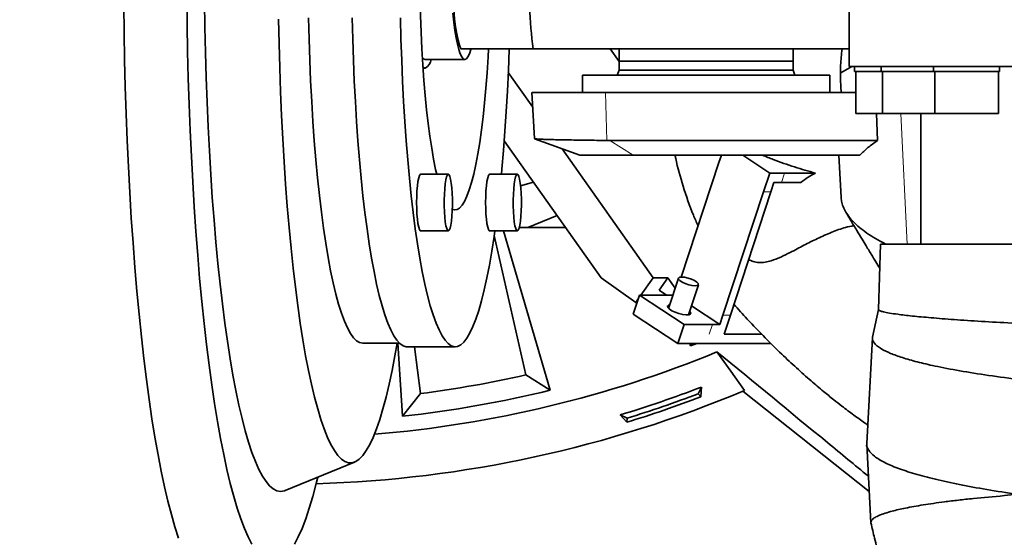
# Model space of a CAD drawing. Header units: millimetres. Extents: x 0 to 14900, y 0 to 10500.
# Tile 32 of 46: x 10864 to 11147, y 5885 to 6034. Entities that reach past the tile are written whole.
import ezdxf

# ---------------------------------------------------------------- set-up
doc = ezdxf.new("R2010")
doc.units = ezdxf.units.MM
doc.header["$LTSCALE"] = 25
doc.layers.add('THICK_LINE', color=7, linetype='Continuous')
doc.styles.add('SLDTEXTSTYLE0', font='TXT', dxfattribs={"width": 0.605})
doc.dimstyles.new('SLDDIMSTYLE1', dxfattribs={"dimtxt": 87.5, "dimasz": 87.5, "dimexe": 0, "dimexo": 0.0625, "dimgap": 21.875, "dimtad": 1, "dimdec": 4, "dimlfac": 25, "dimzin": 12, "dimdsep": 46, "dimtxsty": 'SLDTEXTSTYLE0', "dimsah": 1, "dimcen": 0.09, "dimadec": 1, "dimazin": 3, "dimtfac": 1, "dimtofl": 0, "dimtmove": 0, "dimatfit": 3, "dimfxl": 1, "dimfrac": 2, "dimtolj": 1, "dimtzin": 12, "dimarcsym": 0})

# ---------------------------------------------------------------- blocks, each defined once
blk = doc.blocks.new('_D_6')
at = {"layer": 'THICK_LINE'}
for p, q in [((13956.03, 6243.72), (14267.68, 6243.72)), ((7967.86, 5719.82), (7660.95, 5665.71))]:
    blk.add_line(p, q, dxfattribs=at)
blk.add_arc((10939.03, 6243.72), 3291.15, 190, 0, dxfattribs=at)
for points in [[(14230.18, 6243.72), (14216.52, 6156.4), (14241.52, 6156.06)], [(7697.88, 5672.22), (7701.93, 5583.92), (7726.49, 5588.59)]]:
    blk.add_solid(points, dxfattribs=at)
at = {"layer": 'THICK_LINE', "insert": (11092.19, 3066.62), "char_height": 87.5, "attachment_point": 1, "rotation": 5, "style": 'SLDTEXTSTYLE0'}
blk.add_mtext('170°', dxfattribs=at)

msp = doc.modelspace()

# ---------------------------------------------------------------- linework, layer by layer
at = {"color": 7, "linetype": 'Continuous', "lineweight": 35}
for p, q in [((11102.5283748, 6048.2177596), (11102.5283748, 6020.2214609)), ((11102.5283748, 6025.2214609), (11011.7529854, 6025.2214609)), ((11033.9221007, 6025.2214609), (11036.4374433, 6021.6548464)), ((11036.4374433, 6025.2214609), (11036.4374433, 6021.7214609)), ((11086.4374433, 6021.7214609), (11086.4374433, 6025.2214609)), ((10980.1697838, 6019.7214609), (10980.7912451, 6019.7214609)), ((10980.7912451, 6022.2214609), (10992.17077, 6022.2214609)), ((11036.4374433, 6021.7214609), (11036.4374433, 6019.0951996)), ((11086.4374433, 6021.7214609), (11036.4374433, 6021.7214609)), ((11086.4374433, 6019.0951996), (11086.4374433, 6021.7214609)), ((11100.0896923, 6018.3851165), (11103.2723478, 6020.2214609)), ((11400.8469471, 6020.2214609), (11102.5283748, 6020.2214609)), ((11103.9952602, 6020.2214609), (11103.9952602, 6018.7214609)), ((11111.6668997, 6020.2214609), (11111.6668997, 6018.7214609)), ((11126.674891, 6020.2214609), (11126.674891, 6018.7214609)), ((11145.674891, 6018.7214609), (11145.674891, 6020.2214609)), ((11004.6428291, 6018.4849363), (11011.6591572, 6008.536177)), ((11025.9374433, 6017.7214609), (11025.9374433, 6012.7214609)), ((11025.9374433, 6017.7214609), (11096.9374433, 6017.7214609)), ((11036.4374433, 6019.0951996), (11035.9374433, 6017.7214609)), ((11036.4374433, 6019.0951996), (11086.4374433, 6019.0951996)), ((11086.9374433, 6017.7214609), (11086.4374433, 6019.0951996)), ((11096.9374433, 6012.7214609), (11096.9374433, 6017.7214609)), ((11111.6668997, 6018.7214609), (11103.9952602, 6018.7214609)), ((11104.3602602, 6018.7214609), (11104.3602602, 6006.7214609)), ((11126.674891, 6018.7214609), (11111.6668997, 6018.7214609)), ((11112.0318997, 6018.7214609), (11112.0318997, 6006.7214609)), ((11145.674891, 6018.7214609), (11126.674891, 6018.7214609)), ((11127.039891, 6018.7214609), (11127.039891, 6006.7214609)), ((11145.309891, 6006.7214609), (11145.309891, 6018.7214609)), ((11011.4381815, 6012.7214609), (11012.1376074, 5999.4743238)), ((11104.3602602, 6012.7214609), (11032.5439864, 6012.7214609)), ((11104.3602602, 6006.7214609), (11110.9407637, 6006.7214609)), ((11110.2869504, 6006.7214609), (11110.6289163, 5998.9541477)), ((11110.9407637, 6006.7214609), (11112.0318997, 6006.7214609)), ((11112.0318997, 6006.7214609), (11120.4917276, 6006.7214609)), ((11120.4917276, 6006.7214609), (11127.039891, 6006.7214609)), ((11123.0283748, 6006.7214609), (11123.0283748, 5969.2214609)), ((11127.039891, 6006.7214609), (11137.4085516, 6006.7214609)), ((11137.4085516, 6006.7214609), (11145.309891, 6006.7214609)), ((11003.4995158, 5998.8928869), (11031.2632285, 5959.5255014)), ((11012.1832174, 5999.4500213), (11025.1748304, 5994.7214609)), ((11033.7622361, 5998.9541477), (11032.9618419, 5998.9580144)), ((11033.7622361, 5998.9541477), (11110.6289163, 5998.9541477)), ((11020.0990397, 5996.5688976), (11046.223767, 5959.5255014)), ((11040.4823985, 5994.7214609), (11025.1748304, 5994.7214609)), ((11105.5839068, 5994.7214609), (11040.4823985, 5994.7214609)), ((11065.1065979, 5992.6097044), (11065.8010741, 5994.7214609)), ((11079.6783071, 5989.5951859), (11071.9252975, 5994.7214609)), ((11099.5344211, 5994.7199754), (11100.178051, 5982.5297997)), ((11065.1065979, 5992.6097044), (11054.2972294, 5959.7406807)), ((10987.4299782, 5989.2671031), (10979.513787, 5989.2671031)), ((11007.2343489, 5989.2671031), (10999.3181577, 5989.2671031)), ((11077.8900067, 5984.1573391), (11079.6783071, 5989.5951859)), ((11083.9320799, 5989.5951859), (11079.6783071, 5989.5951859)), ((11092.7803129, 5989.5951859), (11083.9320799, 5989.5951859)), ((11011.8913837, 5986.9936895), (11008.1579947, 5985.9174491)), ((11080.0168931, 5984.1573391), (11080.9110433, 5986.8762625)), ((11083.0379297, 5986.8762625), (11080.9110433, 5986.8762625)), ((11088.5858826, 5986.8762625), (11083.0379297, 5986.8762625)), ((11077.8900067, 5984.1573391), (11066.2660539, 5948.8113354)), ((11080.0168931, 5984.1573391), (11068.3929403, 5948.8113354)), ((11010.2993448, 5973.9652521), (11018.6778826, 5977.3708152)), ((10979.513787, 5972.9971031), (10987.4299782, 5972.9971031)), ((10999.3181577, 5972.9971031), (11007.2343489, 5972.9971031)), ((11003.3172486, 5972.9971031), (11016.6607935, 5927.2336265)), ((11007.7900195, 5973.9652521), (11010.2993448, 5973.9652521)), ((11010.2993448, 5973.9652521), (11021.0796442, 5973.9652521)), ((11000.5988063, 5971.6193065), (11009.651554, 5931.6119183)), ((11111.5283748, 5969.2214609), (11110.8705452, 5950.3836861)), ((11111.5283748, 5969.2214609), (11396.6123707, 5969.2214609)), ((11031.2632285, 5959.5255014), (11041.2369209, 5952.4544336)), ((11042.7111286, 5954.5447773), (11046.223767, 5959.5255014)), ((11046.223767, 5959.5255014), (11050.4775398, 5959.5255014)), ((11047.9364887, 5955.9224335), (11050.4775398, 5959.5255014)), ((11052.561129, 5956.571089), (11050.4775398, 5959.5255014)), ((11053.4955843, 5959.4125717), (11050.6443901, 5950.7426878)), ((11056.3440894, 5948.868274), (11059.1952836, 5957.5381579)), ((11047.9364887, 5955.9224335), (11050.0200643, 5954.5447773)), ((11040.5202436, 5949.1069306), (11042.308544, 5954.5447773)), ((11041.2369209, 5952.4544336), (11041.9567902, 5953.4751679)), ((11041.2369209, 5952.4544336), (11041.6211096, 5952.4544336)), ((11055.0919528, 5946.0924121), (11042.308544, 5954.5447773)), ((11050.4616085, 5954.5447773), (11042.308544, 5954.5447773)), ((11050.4616085, 5954.5447773), (11051.8947523, 5954.5447773)), ((11040.5202436, 5949.1069306), (11053.3036523, 5940.6545654)), ((11057.206683, 5951.4912403), (11065.3719037, 5946.0924121)), ((11110.8753298, 5950.387151), (11109.1687682, 5942.4232391)), ((11066.2660539, 5948.8113354), (11065.3719037, 5946.0924121)), ((11068.3929403, 5948.8113354), (11066.6046399, 5943.3734887)), ((11053.3036523, 5940.6545654), (11055.0919528, 5946.0924121)), ((11063.2450173, 5946.0924121), (11055.0919528, 5946.0924121)), ((11063.2450173, 5946.0924121), (11065.3719037, 5946.0924121)), ((10962.8828519, 5940.7214609), (10973.4261698, 5940.7214609)), ((10974.3229782, 5919.7683274), (10972.9516325, 5940.7214609)), ((11080.0367499, 5940.6545654), (11053.3036523, 5940.6545654)), ((11056.9655845, 5939.9416783), (11056.7236673, 5940.6545654)), ((11056.9655845, 5939.9416783), (11057.2683224, 5940.6545654)), ((11058.7856233, 5940.6545654), (11056.9655845, 5939.9416783)), ((11077.34945, 5943.3734887), (11066.6046399, 5943.3734887)), ((11109.1479572, 5942.4173983), (11107.5392121, 5911.9478152)), ((10975.5626377, 5939.7214609), (10989.4159723, 5939.7214609)), ((10979.4120449, 5926.279877), (10977.7020595, 5939.7214609)), ((11016.6607935, 5927.2336265), (11009.651554, 5931.6119183)), ((11059.1301473, 5926.200649), (11060.0805541, 5928.1406706)), ((11071.9866068, 5926.9682078), (11108.2466789, 5898.1256442)), ((10974.3229782, 5919.7683274), (10979.4120449, 5926.279877)), ((11059.9252914, 5925.3276492), (11059.1301473, 5926.200649)), ((11036.8000808, 5920.1699831), (11038.7401025, 5919.2195763)), ((11038.6468831, 5918.0424217), (11038.7401025, 5919.2195763)), ((11107.5289571, 5911.7193855), (11108.7220307, 5889.1224224)), ((10940.5986803, 5898.4422584), (10960.5276548, 5906.5935053))]:
    msp.add_line(p, q, dxfattribs=at)
at = {"color": 8, "linetype": 'Continuous', "lineweight": 18}
for p, q in [((11032.9618419, 5998.9580144), (11032.5439864, 6012.7214609)), ((11119.1032066, 5969.2214609), (11117.3125316, 6006.7214609)), ((11033.7622361, 5998.9541477), (11040.4823985, 5994.7214609)), ((11083.9320799, 5989.5951859), (11083.0379297, 5986.8762625)), ((11080.0168931, 5984.1573391), (11077.8900067, 5984.1573391)), ((11066.2660539, 5948.8113354), (11068.3929403, 5948.8113354)), ((11062.3508671, 5943.3734887), (11063.2450173, 5946.0924121))]:
    msp.add_line(p, q, dxfattribs=at)
at = {"color": 7, "linetype": 'Continuous', "lineweight": 35, "flags": 128}
for points in [[(10991.0537648, 6074.2214609), (10990.6367922, 6073.1140793), (10990.2420543, 6071.667626), (10989.8752727, 6069.9030671), (10989.541764, 6067.8459795), (10989.2463622, 6065.5261804), (10988.9933492, 6062.9772947), (10988.7863923, 6060.2362682), (10988.6284914, 6057.3428315), (10988.5219351, 6054.3389244), (10988.468268, 6051.2680881), (10988.468268, 6048.1748336), (10988.5219351, 6045.1039973), (10988.6284914, 6042.1000902), (10988.7863923, 6039.2066535), (10988.9933492, 6036.465627), (10989.2463622, 6033.9167414), (10989.541764, 6031.5969422), (10989.8752727, 6029.5398546), (10990.2420543, 6027.7752957), (10990.6367922, 6026.3288425), (10991.0537648, 6025.2214609)], [(10979.2056736, 6049.7214609), (10979.2311072, 6044.7326943), (10979.3072813, 6039.7687816), (10979.4338163, 6034.8544526), (10979.610082, 6030.0141903), (10979.8352001, 6025.2721086), (10980.1080492, 6020.6518323), (10980.4272698, 6016.1763795), (10980.7912718, 6011.8680466), (10981.1982415, 6007.7482975), (10981.6461516, 6003.8376566), (10982.1327705, 6000.1556065), (10982.6556739, 5996.720491), (10983.2122569, 5993.5494236), (10983.7997464, 5990.6582026), (10984.1172262, 5989.2671031)], [(10912.389562, 6040.0080354), (10912.4782533, 6032.2581317), (10912.6174117, 6024.5439046), (10912.806753, 6016.8811138), (10913.0458904, 6009.285414), (10913.3343353, 6001.7723227), (10913.6714984, 5994.3571887), (10914.0566909, 5987.0551608), (10914.4891259, 5979.8811565), (10914.96792, 5972.849832), (10915.492095, 5965.9755517), (10916.0605801, 5959.2723596), (10916.6722138, 5952.7539499), (10917.3257467, 5946.4336391), (10918.0198436, 5940.3243395), (10918.7530865, 5934.438532), (10919.5239774, 5928.7882408), (10920.3309415, 5923.3850093), (10921.1723301, 5918.239876), (10922.0464244, 5913.3633519), (10922.9514386, 5908.7653997), (10923.8855239, 5904.4554126), (10924.8467719, 5900.4421958), (10925.8332189, 5896.7339479), (10926.8428497, 5893.3382448), (10927.8736015, 5890.2620236), (10928.9233687, 5887.5115689), (10929.9900067, 5885.0924997), (10931.0713362, 5883.009758)], [(10894.2521453, 6037.8496517), (10894.3531957, 6029.9609357), (10894.5045239, 6022.1109019), (10894.7058338, 6014.314917), (10894.9567313, 6006.5882421), (10895.2567252, 5998.9460025), (10895.6052283, 5991.4031583), (10896.0015583, 5983.9744749), (10896.4449395, 5976.6744943), (10896.9345039, 5969.5175065), (10897.4692931, 5962.5175218), (10898.0482603, 5955.6882429), (10898.6702721, 5949.0430384), (10899.3341109, 5942.5949166), (10900.0384772, 5936.3565001), (10900.7819922, 5930.3400008), (10901.5632003, 5924.5571964), (10902.3805725, 5919.0194069), (10903.2325085, 5913.7374727), (10904.1173408, 5908.7217336), (10905.0333371, 5903.9820081), (10905.9787045, 5899.5275745), (10906.9515923, 5895.3671524), (10907.9500959, 5891.5088861), (10908.9722609, 5887.9603284), (10910.0160863, 5884.7284256)], [(10917.4884269, 6038.7444947), (10917.5904723, 6031.4550053), (10917.7432425, 6024.2081781), (10917.9463806, 6017.0209383), (10918.1994122, 6009.910072), (10918.5017463, 6002.8921872), (10918.8526768, 5995.9836742), (10919.2513841, 5989.2006684), (10919.6969371, 5982.5590117), (10920.188295, 5976.0742159), (10920.7243103, 5969.7614268), (10921.3037311, 5963.635388), (10921.9252041, 5957.7104072), (10922.5872779, 5952.0003225), (10923.2884062, 5946.51847), (10924.0269514, 5941.2776529), (10924.8011887, 5936.2901114), (10925.6093097, 5931.567494), (10926.4494271, 5927.1208307), (10927.3195788, 5922.9605068), (10928.2177323, 5919.096239), (10929.1417902, 5915.5370525), (10930.0895942, 5912.2912598), (10931.0589306, 5909.3664418), (10932.0475355, 5906.7694295), (10933.0531, 5904.5062882), (10934.0732756, 5902.5823037), (10935.1056795, 5901.0019695), (10936.1479007, 5899.7689765), (10937.1975048, 5898.8862046), (10938.2520405, 5898.3557154), (10939.3090449, 5898.1787478), (10940.3660492, 5898.3557154), (10940.5986803, 5898.4422584)], [(10947.3067898, 6034.2091435), (10947.4600431, 6028.0751), (10947.6636024, 6022.0116624), (10947.9168038, 6016.0386085), (10948.2188212, 6010.175421), (10948.5686697, 6004.4412244), (10948.9652081, 5998.8547226), (10949.407143, 5993.4341375), (10949.8930328, 5988.19715), (10950.4212927, 5983.160842), (10950.9901996, 5978.3416409), (10951.5978978, 5973.7552659), (10952.2424053, 5969.4166768), (10952.9216197, 5965.3400253), (10953.6333255, 5961.5386085), (10954.3752014, 5958.0248258), (10955.1448274, 5954.8101385), (10955.9396933, 5951.9050321), (10956.7572063, 5949.3189827), (10957.5947, 5947.0604252), (10958.4494424, 5945.1367267), (10959.3186457, 5943.5541619), (10960.1994748, 5942.3178928), (10961.0890564, 5941.4319517), (10961.984489, 5940.8992285), (10962.8828519, 5940.7214609)], [(10975.5626377, 5939.7214609), (10975.3379137, 5939.732475), (10974.4399177, 5939.9967032), (10973.545518, 5940.612413), (10972.6575799, 5941.5776319), (10971.7789475, 5942.8892681), (10970.9124354, 5944.54312), (10970.0608193, 5946.5338899), (10969.2268271, 5948.8552007), (10968.4131305, 5951.4996165), (10967.6223359, 5954.4586665), (10966.8569765, 5957.7228719), (10966.119504, 5961.2817765), (10965.4122807, 5965.1239801), (10964.737572, 5969.237175), (10964.0975392, 5973.6081853), (10963.4942327, 5978.2230093), (10962.9295848, 5983.0668645), (10962.4054045, 5988.1242344), (10961.9233707, 5993.3789188), (10961.4850276, 5998.8140853), (10961.0917794, 6004.4123236), (10960.7448856, 6010.1557006), (10960.4454576, 6016.0258187), (10960.1944545, 6022.0038741), (10959.9926803, 6028.0707173), (10959.8407814, 6034.2069144)], [(11000.7958613, 5972.9971031), (11000.5655197, 5971.3913095), (10999.9078856, 5967.1475073), (10999.2166427, 5963.1682144), (10998.4940054, 5959.4661776), (10997.7422884, 5956.0532557), (10996.9638996, 5952.9403813), (10996.1613326, 5950.1375259), (10995.3371582, 5947.6536679), (10994.4940164, 5945.4967637), (10993.6346081, 5943.6737227), (10992.7616863, 5942.1903846), (10991.8780471, 5941.0515009), (10990.9865211, 5940.2607199), (10990.0899642, 5939.8205746), (10989.1912483, 5939.732475), (10988.2932523, 5939.9967032), (10987.3988527, 5940.612413), (10986.5109145, 5941.5776319), (10985.6322821, 5942.8892681), (10984.76577, 5944.54312), (10983.9141539, 5946.5338899), (10983.0801618, 5948.8552007), (10982.2664652, 5951.4996165), (10981.4756706, 5954.4586665), (10980.7103112, 5957.7228719), (10979.9728387, 5961.2817765), (10979.2656153, 5965.1239801), (10978.5909066, 5969.237175), (10977.9508739, 5973.6081853), (10977.3475673, 5978.2230093), (10976.7829195, 5983.0668645), (10976.2587391, 5988.1242344), (10975.7767054, 5993.3789188), (10975.3383623, 5998.8140853), (10974.945114, 6004.4123236), (10974.5982203, 6010.1557006), (10974.2987923, 6016.0258187), (10974.0477892, 6022.0038741), (10973.846015, 6028.0707173), (10973.694116, 6034.2069144)], [(10992.17077, 6022.2214609), (10991.7182069, 6022.4007131), (10991.2715437, 6022.9361332), (10990.8366032, 6023.8207409), (10990.4190557, 6025.0430041), (10990.0243444, 6026.5869887), (10989.6576151, 6028.4325666), (10989.3236486, 6030.5556777), (10989.0267986, 6032.9286442), (10988.7709352, 6035.5205307)], [(10938.7363706, 6033.7941784), (10938.8752553, 6026.7670128), (10939.0641413, 6019.7960205), (10939.3025661, 6012.8982608), (10939.5899464, 6006.0906136), (10939.9255788, 5999.3897384), (10940.3086421, 5992.8120334), (10940.7381988, 5986.3735953), (10941.2131977, 5980.09018), (10941.7324764, 5973.9771641), (10942.2947642, 5968.0495072), (10942.898685, 5962.3217153), (10943.5427609, 5956.8078052), (10944.2254158, 5951.5212704), (10944.9449791, 5946.4750479), (10945.6996899, 5941.6814867), (10946.4877014, 5937.1523174), (10947.307085, 5932.8986237), (10948.1558357, 5928.930815), (10949.0318764, 5925.2586013), (10949.9330633, 5921.890969), (10950.8571911, 5918.8361594), (10951.8019981, 5916.101648), (10952.7651725, 5913.6941267), (10953.744357, 5911.6194871), (10954.7371554, 5909.8828062), (10955.7411383, 5908.4883339), (10956.7538487, 5907.4394827), (10957.7728083, 5906.7388194), (10958.7955236, 5906.3880585), (10959.8194918, 5906.3880585), (10960.8422071, 5906.7388194), (10961.8611667, 5907.4394827), (10962.8738771, 5908.4883339), (10963.87786, 5909.8828062), (10964.8706585, 5911.6194871), (10965.849843, 5913.6941267), (10966.8130173, 5916.101648), (10967.7578244, 5918.8361594), (10968.6819521, 5921.890969), (10969.583139, 5925.2586013), (10970.4591797, 5928.930815), (10971.3079304, 5932.8986237), (10972.1273141, 5937.1523174), (10972.7548082, 5940.7214609)], [(10979.9737014, 6022.810833), (10980.338682, 6022.4007131), (10980.7912451, 6022.2214609)], [(10988.5722055, 5979.2398029), (10989.2357761, 5979.0089125), (10989.9563366, 5979.0970116), (10990.6742051, 5979.5369581), (10991.3858051, 5980.3265602), (10992.0875915, 5981.4618842), (10992.776068, 5982.9372741), (10993.4478047, 5984.7453794), (10994.0994551, 5986.8771922), (10994.7277725, 5989.3220921), (10995.3296268, 5992.0678985), (10995.9020196, 5995.1009321), (10996.4420993, 5998.4060825), (10996.9471751, 6001.9668834), (10997.4147308, 6005.7655953), (10997.8424372, 6009.7832931), (10998.2281633, 6013.9999608), (10998.5699875, 6018.3945912), (10998.8662069, 6022.9452906), (10998.9918658, 6025.1805774)], [(10993.9440108, 6025.1168763), (10993.9224843, 6025.0430041), (10993.5049368, 6023.8207409), (10993.0699963, 6022.9361332), (10992.6233331, 6022.4007131), (10992.17077, 6022.2214609)], [(11004.8976283, 6025.2202702), (11004.8912403, 6025.0274059), (11004.6647609, 6019.0025437), (11004.3894351, 6013.0760834), (11004.0661448, 6007.2670094), (11003.6959255, 6001.5939297), (11003.2799632, 5996.075017), (11002.8195904, 5990.7279501), (11002.6832281, 5989.2671031)], [(10980.7912451, 6019.7214609), (10980.3229737, 6019.8973222), (10980.1473939, 6020.0548034)], [(10979.513787, 5989.2671031), (10979.3910243, 5989.2225387), (10979.1508642, 5988.8689479), (10978.9265655, 5988.1772198), (10978.7279313, 5987.1775862), (10978.5636428, 5985.9137361), (10978.4408801, 5984.4409057), (10978.3650085, 5982.8234647), (10978.3393441, 5981.1321031), (10978.3650085, 5979.4407415), (10978.4408801, 5977.8233005), (10978.5636428, 5976.3504701), (10978.7279313, 5975.0866199), (10978.9265655, 5974.0869864), (10979.1508642, 5973.3952583), (10979.3910243, 5973.0416675), (10979.513787, 5972.9971031)], [(10988.5528307, 5978.7474882), (10988.456717, 5977.1825335), (10988.3157299, 5975.7901938), (10988.1360312, 5974.6313213), (10987.9254746, 5973.7565641), (10987.6932624, 5973.2041533), (10987.4495434, 5972.998232), (10987.2049694, 5973.1477999), (10986.9702293, 5973.6463202), (10986.7555825, 5974.472005), (10986.5704099, 5975.5887682), (10986.4228047, 5976.9478016), (10986.3192177, 5978.4897092), (10986.2641763, 5980.147102), (10986.2600861, 5981.8475441), (10986.3071257, 5983.5167179), (10986.4032394, 5985.0816727), (10986.5442265, 5986.4740123), (10986.7239252, 5987.6328849), (10986.9344818, 5988.5076421), (10987.166694, 5989.0600529), (10987.4104129, 5989.2659742), (10987.654987, 5989.1164063), (10987.8897271, 5988.617886), (10988.1043739, 5987.7922011), (10988.2895464, 5986.675438), (10988.4371517, 5985.3164045), (10988.5407387, 5983.774497), (10988.5957801, 5982.1171042), (10988.5998703, 5980.4166621), (10988.5528307, 5978.7474882)], [(10999.3181577, 5989.2671031), (10999.195395, 5989.2225387), (10998.9552349, 5988.8689479), (10998.7309363, 5988.1772198), (10998.532302, 5987.1775862), (10998.3680135, 5985.9137361), (10998.2452508, 5984.4409057), (10998.1693793, 5982.8234647), (10998.1437149, 5981.1321031), (10998.1693793, 5979.4407415), (10998.2452508, 5977.8233005), (10998.3680135, 5976.3504701), (10998.532302, 5975.0866199), (10998.7309363, 5974.0869864), (10998.9552349, 5973.3952583), (10999.195395, 5973.0416675), (10999.3181577, 5972.9971031)], [(11008.3572014, 5978.7474882), (11008.2610877, 5977.1825335), (11008.1201006, 5975.7901938), (11007.9404019, 5974.6313213), (11007.7298453, 5973.7565641), (11007.4976331, 5973.2041533), (11007.2539142, 5972.998232), (11007.0093401, 5973.1477999), (11006.7746, 5973.6463202), (11006.5599532, 5974.472005), (11006.3747806, 5975.5887682), (11006.2271754, 5976.9478016), (11006.1235884, 5978.4897092), (11006.068547, 5980.147102), (11006.0644568, 5981.8475441), (11006.1114964, 5983.5167179), (11006.2076101, 5985.0816727), (11006.3485972, 5986.4740123), (11006.5282959, 5987.6328849), (11006.7388525, 5988.5076421), (11006.9710647, 5989.0600529), (11007.2147836, 5989.2659742), (11007.4593577, 5989.1164063), (11007.6940978, 5988.617886), (11007.9087446, 5987.7922011), (11008.0939172, 5986.675438), (11008.2415224, 5985.3164045), (11008.3451094, 5983.774497), (11008.4001508, 5982.1171042), (11008.404241, 5980.4166621), (11008.3572014, 5978.7474882)], [(11054.4279226, 5959.7432196), (11055.2710007, 5959.6667586), (11056.2436713, 5959.4465979), (11057.2286159, 5959.1092922), (11058.1070358, 5958.6955255), (11058.7729805, 5958.2552041), (11059.1461273, 5957.8414374), (11059.1814691, 5957.5041317), (11058.8747432, 5957.283971), (11058.2629453, 5957.20751), (11057.4198672, 5957.283971), (11056.4471966, 5957.5041317), (11055.462252, 5957.8414374), (11054.5838321, 5958.2552041), (11053.9178874, 5958.6955255), (11053.5447406, 5959.1092922), (11053.5093988, 5959.4465979), (11053.8161247, 5959.6667586), (11054.4279226, 5959.7432196)], [(11056.6815766, 5949.8945016), (11056.7362875, 5949.838311), (11056.995184, 5949.4100734), (11056.8929849, 5949.0802883), (11056.440765, 5948.8846928), (11055.6875293, 5948.8444829), (11054.7149027, 5948.9640158), (11053.6282843, 5949.2303384), (11052.545426, 5949.6145905), (11051.5836725, 5950.0751323), (11050.8472445, 5950.5620571), (11050.4159455, 5951.0225989), (11050.3365134, 5951.406851), (11050.617556, 5951.6731736), (11050.9818772, 5951.7689154)], [(11072.4269432, 5927.1534007), (11068.4866977, 5932.6999744), (11064.5496679, 5938.2383379)], [(11060.0805541, 5928.1406706), (11060.0026102, 5926.7335323), (11059.9252914, 5925.3276492)], [(11038.6468831, 5918.0424217), (11037.7241136, 5919.105898), (11036.8000808, 5920.1699831)], [(10943.2915088, 5883.009758), (10944.3728384, 5885.0924997), (10945.4394763, 5887.5115689), (10946.4892435, 5890.2620236), (10947.5199953, 5893.3382448), (10948.5296261, 5896.7339479), (10949.5160731, 5900.4421958), (10949.9670726, 5902.2740701)]]:
    msp.add_lwpolyline(points, dxfattribs=at)
at = {"color": 7, "linetype": 'Continuous', "lineweight": 35}
for centre, radius, start, end in [((11174.404461, 6045.1132327), 163.8633123, 182.760472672, 186.972472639), ((10979.3306799, 6022.5819326), 3.2117829, 297.048989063, 353.555878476), ((10939.0283748, 6243.7214609), 330.2658527, 274.722768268, 292.337484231), ((10939.0283748, 6243.7214609), 320, 277.25, 282.75), ((10939.0283748, 6243.7214609), 343.5265853, 271.745781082, 292.850063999), ((10939.0283748, 6243.7214609), 325.8701302, 276.217834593, 283.782165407), ((10939.0283748, 6243.7214609), 338.00128, 286.813916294, 290.986083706), ((10939.0283748, 6243.7214609), 340.5740503, 287.007792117, 290.792207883), ((10939.0283748, 6243.7214609), 339.4759222, 287.080950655, 290.719049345)]:
    msp.add_arc(centre, radius, start, end, dxfattribs=at)
for points, knots in [([(11011.7529854, 6025.2214609), (11011.1008807, 6025.2214609), (11008.7666941, 6025.2214609), (11004.8239729, 6025.2214609), (11000.57998, 6025.2214609), (10997.0235839, 6025.2214609), (10994.1951269, 6025.2214609), (10992.2195581, 6025.2214609), (10991.3122656, 6025.2214609), (10991.0537648, 6025.2214609)], [0, 0, 0, 0, 0.0824894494, 0.2952681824, 0.5079877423, 0.6529817, 0.7980300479, 0.9424558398, 1, 1, 1, 1]), ([(11100.2519945, 6012.7214609), (11100.2386901, 6012.8401403), (11099.9501168, 6015.4143061), (11099.8676127, 6019.6032611), (11100.2832124, 6023.6740377), (11100.4411942, 6025.2214609)], [0, 0, 0, 0, 0.0290883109, 0.6309276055, 1, 1, 1, 1]), ([(11032.5439864, 6012.7214609), (11030.4814184, 6012.7214609), (11026.3305342, 6012.7214609), (11021.9786875, 6012.7214609), (11018.9211785, 6012.7214609), (11016.8585082, 6012.7214609), (11015.0893729, 6012.7214609), (11013.6605563, 6012.7214609), (11012.5709691, 6012.7214609), (11011.8431723, 6012.7214609), (11011.4638453, 6012.7214609), (11011.4775576, 6012.7214609), (11011.4826856, 6012.7214609)], [0, 0, 0, 0, 0.16404897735, 0.3301458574, 0.41722522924, 0.50491062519, 0.59353717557, 0.68345745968, 0.7705916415, 0.85833327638, 0.94702164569, 1, 1, 1, 1]), ([(11012.1855903, 5999.4565407), (11012.1859106, 5999.4540703), (11012.1883312, 5999.4353985), (11012.4988379, 5999.4003282), (11013.1481418, 5999.3504633), (11014.1604396, 5999.3006248), (11015.5061719, 5999.2512786), (11017.1988972, 5999.2019414), (11019.2070131, 5999.1540588), (11021.4983858, 5999.1090101), (11024.0616991, 5999.0661048), (11026.9267808, 5999.024913), (11029.9008178, 5998.9887019), (11031.9975515, 5998.9676817), (11032.9618419, 5998.9580144)], [0, 0, 0, 0, 0.0133821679, 0.1011449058, 0.1894929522, 0.2792347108, 0.3695962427, 0.4619216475, 0.5549273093, 0.6447578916, 0.7352116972, 0.8276318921, 0.9207276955, 1, 1, 1, 1]), ([(11105.5839068, 5994.7214609), (11106.3191343, 5995.4549322), (11107.791191, 5996.9234729), (11109.682322, 5998.2767652), (11110.6289163, 5998.9541477)], [0, 0, 0, 0, 0.4994559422, 1, 1, 1, 1]), ([(11052.545147, 5994.7214609), (11052.6000621, 5994.4123084), (11053.1371713, 5991.388574), (11054.8647422, 5985.6298742), (11056.9795093, 5979.1559022), (11058.6753373, 5975.4911371), (11059.1439309, 5974.4784841)], [0, 0, 0, 0, 0.0437715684, 0.4281174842, 0.8419766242, 1, 1, 1, 1]), ([(11092.7803129, 5989.5951859), (11091.7885712, 5989.8610357), (11089.7946276, 5990.3955395), (11085.7275611, 5991.6633069), (11081.5907117, 5993.0874307), (11078.6102955, 5994.3044079), (11077.5889195, 5994.7214609)], [0, 0, 0, 0, 0.1932805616, 0.3885997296, 0.7904757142, 1, 1, 1, 1]), ([(11092.7803129, 5989.5951859), (11092.0753306, 5989.2095292), (11090.6546231, 5988.4323392), (11089.2789302, 5987.3975629), (11088.5858826, 5986.8762625)], [0, 0, 0, 0, 0.4962192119, 1, 1, 1, 1]), ([(11100.1961166, 5982.5307876), (11100.2374093, 5982.0673578), (11100.3260084, 5981.073006), (11100.8667454, 5979.5471345), (11101.7333047, 5977.9542169), (11102.9500872, 5976.355644), (11104.5140949, 5974.7560273), (11106.4297061, 5973.1551633), (11108.7172054, 5971.5745192), (11110.8441228, 5970.2582812), (11112.3732439, 5969.4822665), (11112.887156, 5969.2214609)], [0, 0, 0, 0, 0.1022490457, 0.2193892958, 0.3371395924, 0.4550944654, 0.5754012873, 0.6959269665, 0.817119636, 0.9385369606, 1, 1, 1, 1]), ([(11101.5367579, 5978.3604434), (11101.9888579, 5977.6020767), (11103.0420652, 5975.8353939), (11104.5960109, 5973.2480899), (11106.0908185, 5970.7716916), (11107.2601129, 5968.8436581), (11108.1346006, 5967.4064959), (11109.0713453, 5965.8710419), (11110.0937038, 5964.1991429), (11110.9175197, 5962.861983), (11111.2854427, 5962.2647963)], [0, 0, 0, 0, 0.1409593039, 0.3283772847, 0.4822522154, 0.6021121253, 0.6875292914, 0.7499534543, 0.8883271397, 1, 1, 1, 1]), ([(11103.8376026, 5974.5143237), (11103.039167, 5974.348438), (11100.9530258, 5973.9150141), (11097.4425088, 5972.6134792), (11093.4349306, 5970.8536951), (11089.4399821, 5968.847828), (11085.937255, 5966.949231), (11082.8123742, 5965.4276832), (11080.4141062, 5964.4552), (11078.3474272, 5963.9267178), (11076.6275944, 5963.8276777), (11075.0328952, 5964.0772863), (11074.076277, 5964.5413399), (11073.6361522, 5964.7548437)], [0, 0, 0, 0, 0.0767843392, 0.2006210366, 0.328074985, 0.4511666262, 0.577903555, 0.6698347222, 0.7638691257, 0.8247236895, 0.8870812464, 0.948047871, 1, 1, 1, 1]), ([(11069.4157486, 5951.9214811), (11070.6814218, 5950.4968225), (11073.6244021, 5947.1841644), (11078.2085131, 5942.4227294), (11082.9339268, 5937.7502745), (11087.3266025, 5933.6430964), (11091.3352444, 5930.0809869), (11094.9129169, 5927.0526461), (11097.8660888, 5924.6544094), (11100.1984897, 5922.8243204), (11102.1091357, 5921.3635045), (11104.2542447, 5919.7642683), (11106.1488114, 5918.3777712), (11107.4956889, 5917.4510403), (11107.8180622, 5917.2292285)], [0, 0, 0, 0, 0.1068970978, 0.2485602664, 0.3749378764, 0.4866498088, 0.5949757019, 0.6861028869, 0.7604700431, 0.8184094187, 0.8609384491, 0.9024998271, 0.9766634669, 1, 1, 1, 1]), ([(11110.9232393, 5950.3769003), (11110.9119377, 5950.3683098), (11110.8666834, 5950.3339118), (11111.3004959, 5949.980292), (11112.3097387, 5949.7356009), (11113.9765224, 5949.3893687), (11116.600717, 5949.0003158), (11120.4535042, 5948.5412656), (11125.869579, 5948.0377921), (11132.4864295, 5947.515718), (11140.2206459, 5947.0071233), (11149.0031132, 5946.5060882), (11158.7532978, 5946.0266172), (11169.5406401, 5945.5713565), (11180.335377, 5945.1743092), (11190.8482827, 5944.8449591), (11200.8183907, 5944.5671364), (11211.4387228, 5944.3102399), (11222.6746738, 5944.0854198), (11235.1839314, 5943.8721603), (11248.7823838, 5943.6998255), (11263.4680306, 5943.5691286), (11278.4957691, 5943.4965497), (11293.5615278, 5943.4869149), (11308.5349264, 5943.5306576), (11323.2951466, 5943.6410931), (11337.9679083, 5943.7998839), (11352.2667617, 5944.0249988), (11366.0211001, 5944.294938), (11376.623744, 5944.5452127), (11382.427572, 5944.7168558), (11384.0862821, 5944.7659106)], [0, 0, 0, 0, 0.00859589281, 0.03441979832, 0.06032243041, 0.0884409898, 0.11666097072, 0.15534018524, 0.19428496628, 0.23364075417, 0.27355939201, 0.3125923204, 0.35189846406, 0.39162807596, 0.43193778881, 0.46244322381, 0.49328359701, 0.52425849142, 0.55715561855, 0.59021631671, 0.62917223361, 0.66840104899, 0.70805265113, 0.74828357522, 0.78720437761, 0.82639755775, 0.86601228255, 0.90620454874, 0.94512479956, 0.98431689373, 1, 1, 1, 1]), ([(11109.2142849, 5942.6265584), (11109.1831438, 5942.5172713), (11109.0308005, 5941.982636), (11109.4422032, 5940.9064207), (11110.534385, 5939.8977464), (11111.9723748, 5938.9074374), (11114.2457, 5937.8104865), (11117.6546349, 5936.5757768), (11121.9082094, 5935.3605234), (11127.3257382, 5934.0980319), (11134.086708, 5932.7966188), (11142.3806915, 5931.4786991), (11151.8343002, 5930.2210352), (11161.5931549, 5929.1301055), (11171.3425129, 5928.1946554), (11180.7971508, 5927.4036643), (11190.7964167, 5926.6744923), (11201.3040716, 5926.0166965), (11213.0366474, 5925.3887431), (11226.0614747, 5924.8177085), (11240.4061374, 5924.3320213), (11255.2530218, 5923.9661658), (11270.2825883, 5923.7372616), (11285.3768203, 5923.6392723), (11300.3772942, 5923.672524), (11315.4544891, 5923.8371411), (11330.3032518, 5924.1346301), (11344.8363017, 5924.5548406), (11358.8368882, 5925.107708), (11368.6965315, 5925.5610009), (11373.6637679, 5925.8626275), (11374.2957928, 5925.9010061)], [0, 0, 0, 0, 0.0104402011, 0.0510737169, 0.0729650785, 0.0949010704, 0.1280590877, 0.1613741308, 0.1948481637, 0.2284844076, 0.2686689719, 0.3091360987, 0.3500431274, 0.391552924, 0.4237101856, 0.4560137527, 0.4884661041, 0.5210702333, 0.5538282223, 0.5935595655, 0.6335726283, 0.6738756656, 0.7148726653, 0.7543534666, 0.7941121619, 0.8341551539, 0.8748805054, 0.9143629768, 0.9541216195, 0.9941624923, 1, 1, 1, 1]), ([(11108.0135631, 5902.5408867), (11104.1076156, 5905.750928), (11089.6715895, 5917.614948), (11075.1454662, 5929.5399078), (11064.5496679, 5938.2383379)], [0, 0, 0, 0, 0.2705694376, 1, 1, 1, 1]), ([(11107.5966662, 5911.9840244), (11107.5710068, 5911.8965081), (11107.3751438, 5911.2284816), (11107.9550396, 5909.9784107), (11109.564473, 5908.2464788), (11112.3652062, 5906.5356972), (11116.2331317, 5904.8569667), (11121.1591613, 5903.2245174), (11127.0961816, 5901.6477157), (11134.0169581, 5900.1374996), (11141.8195607, 5898.6914783), (11147.7705715, 5897.7954808), (11150.7452654, 5897.3476042)], [0, 0, 0, 0, 0.0165453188, 0.126293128, 0.2360311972, 0.3457493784, 0.4554390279, 0.5650912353, 0.6738990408, 0.7826564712, 0.8913578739, 1, 1, 1, 1]), ([(11108.747854, 5889.0330679), (11108.73077, 5889.2127205), (11108.6939649, 5889.5997565), (11109.0871154, 5890.1318779), (11109.8688043, 5890.7175012), (11111.0801926, 5891.3109625), (11112.7298532, 5891.9140038), (11115.1184224, 5892.6206536), (11118.6140377, 5893.4135803), (11123.5938551, 5894.3031607), (11128.8478746, 5895.0716024), (11133.7990739, 5895.6664988), (11139.3414301, 5896.2988333), (11145.0260829, 5896.7509072), (11149.4963379, 5897.2173007), (11150.7450383, 5897.347581)], [0, 0, 0, 0, 0.056361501, 0.1214228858, 0.1866179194, 0.2553967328, 0.3235882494, 0.3919330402, 0.4926541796, 0.6014044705, 0.7107931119, 0.7734832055, 0.8362966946, 0.9542718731, 1, 1, 1, 1]), ([(11108.7260761, 5889.1229577), (11109.0780821, 5887.6611659), (11109.8582809, 5884.4211985), (11111.057347, 5879.6355781), (11112.2386301, 5875.0336643), (11113.2523442, 5871.1764153), (11114.0516999, 5868.1884269), (11114.6514719, 5865.9747067), (11115.1421505, 5864.1788737), (11115.6776388, 5862.2347449), (11116.3560763, 5859.7971106), (11117.1132045, 5857.1056568), (11117.6537216, 5855.2184119), (11117.906009, 5854.3375366)], [0, 0, 0, 0, 0.1257328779, 0.2786788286, 0.4107201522, 0.5215312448, 0.6107817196, 0.6684710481, 0.7128353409, 0.7668193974, 0.8371206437, 0.9239757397, 1, 1, 1, 1])]:
    msp.add_open_spline(points, degree=3, knots=knots, dxfattribs=at)
at = {"layer": 'THICK_LINE'}
for radius in [2967, 1057]:
    msp.add_arc((10939.0283748, 6243.7214609), radius, 190, 170, dxfattribs=at)

# ---------------------------------------------------------------- dimensions: what is measured, and where the dimension line sits
dim = msp.add_angular_dim_2l(base=(11225.8711442, 2965.0936039), line1=((9898.0865798, 6060.1753371), (8017.1037716, 5728.5073177)), line2=((13906.0283748, 6243.7214609), (10939.0283748, 6243.7214609)), dimstyle='SLDDIMSTYLE1', dxfattribs=at)
dim.commit()
dim.dimension.update_dxf_attribs({"geometry": '_D_6', "text_midpoint": (11225.8711442, 2965.0936039), "dimtype": 162})

doc.saveas('drawing.dxf')
